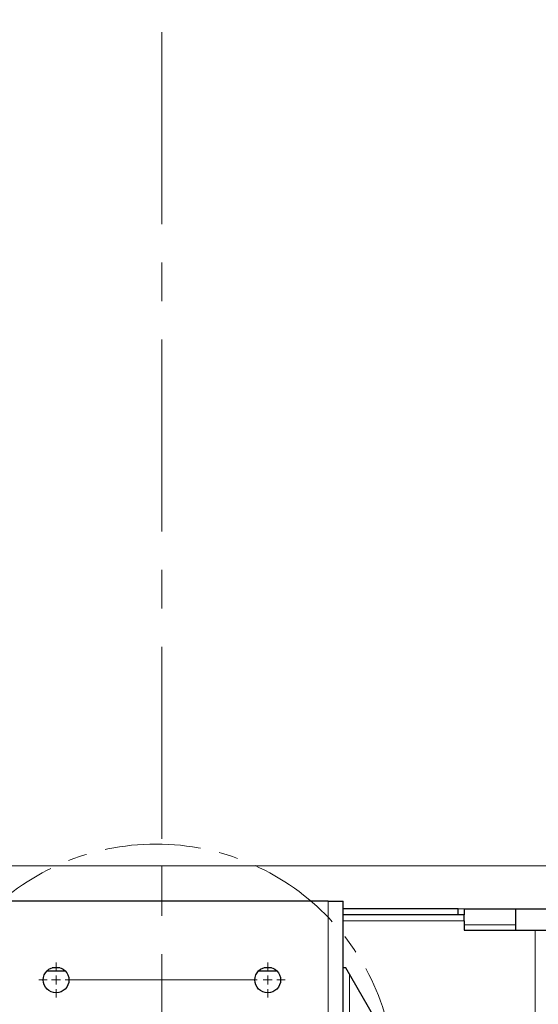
# Model space of a CAD drawing. Header units: millimetres. Extents: x 0 to 4205, y 0 to 2970.
# Tile 32 of 85: x 1269 to 1441, y 1666 to 1991. Entities that reach past the tile are written whole.
import ezdxf

# ---------------------------------------------------------------- set-up
doc = ezdxf.new("R2010")
doc.units = ezdxf.units.MM
doc.header["$LTSCALE"] = 5
doc.linetypes.add('CENTER', pattern=[10.16, 6.35, -1.27, 1.27, -1.27])
doc.linetypes.add('CENTERX2', pattern=[20.32, 12.7, -2.54, 2.54, -2.54])
doc.styles.add('SLDTEXTSTYLE0', font='TXT', dxfattribs={"width": 0.605})
doc.dimstyles.new('SLDDIMSTYLE0', dxfattribs={"dimtxt": 12.841593, "dimasz": 16.5, "dimexe": 0, "dimexo": 0.0625, "dimgap": 3.210398, "dimtad": 1, "dimdec": 0, "dimrnd": 1e-09, "dimzin": 12, "dimdsep": 46, "dimtxsty": 'SLDTEXTSTYLE0', "dimsah": 1, "dimcen": 0.09, "dimadec": 0, "dimazin": 3, "dimtfac": 1, "dimtdec": 1, "dimtofl": 0, "dimtmove": 0, "dimatfit": 3, "dimfxl": 1, "dimfrac": 2, "dimtolj": 1, "dimtzin": 12, "dimarcsym": 0})
doc.dimstyles.new('SLDDIMSTYLE2', dxfattribs={"dimtxt": 12.841593, "dimasz": 16.5, "dimexe": 0, "dimexo": 0.0625, "dimgap": 3.210398, "dimtad": 1, "dimdec": 0, "dimrnd": 1e-09, "dimzin": 12, "dimdsep": 46, "dimtxsty": 'SLDTEXTSTYLE0', "dimsah": 1, "dimcen": 0.09, "dimadec": 0, "dimazin": 3, "dimtfac": 1, "dimtdec": 1, "dimtmove": 0, "dimatfit": 0, "dimfxl": 1, "dimfrac": 2, "dimtolj": 1, "dimtzin": 12, "dimarcsym": 0})

# ---------------------------------------------------------------- blocks, each defined once
blk = doc.blocks.new('_D_10')
at = {"color": 7, "linetype": 'Continuous', "lineweight": 0}
for p, q in [((1651.46, 1676.69), (1651.46, 1708.69)), ((1546.31, 1676.69), (1656.46, 1676.69)), ((1651.46, 1626.28), (1651.46, 1676.69)), ((1322.04, 1626.28), (1656.46, 1626.28)), ((1651.46, 1626.28), (1651.46, 1567.75)), ((1628.8, 1591.26), (1628.8, 1595.67)), ((1628.8, 1595.67), (1648.52, 1595.67)), ((1648.52, 1595.67), (1648.52, 1591.26)), ((1628.8, 1581.46), (1628.8, 1577.05)), ((1648.52, 1577.05), (1648.52, 1581.46)), ((1628.8, 1577.05), (1648.52, 1577.05))]:
    blk.add_line(p, q, dxfattribs=at)
at = {"color": 7, "linetype": 'Continuous', "lineweight": 18}
for points in [[(1651.46, 1676.69), (1653.96, 1693.19), (1648.96, 1693.19)], [(1651.46, 1626.28), (1648.96, 1609.78), (1653.96, 1609.78)]]:
    blk.add_solid(points, dxfattribs=at)
at = {"color": 7, "linetype": 'Continuous', "lineweight": 18, "attachment_point": 1, "rotation": 90, "style": 'SLDTEXTSTYLE0'}
for s, insert, char_height in [('50', (1608.81, 1576.56), 13.229), ('2', (1631.47, 1581.46), 13.23)]:
    blk.add_mtext(s, dxfattribs=dict(at, insert=insert, char_height=char_height))
blk = doc.blocks.new('_D_13')
at = {"color": 7, "linetype": 'Continuous', "lineweight": 0}
for p, q in [((1356.29, 2614.67), (1656.46, 2614.67)), ((1651.46, 2614.67), (1651.46, 1676.69)), ((1628.8, 2162.83), (1628.8, 2167.24)), ((1628.8, 2167.24), (1648.52, 2167.24)), ((1648.52, 2167.24), (1648.52, 2162.83)), ((1628.8, 2128.53), (1628.8, 2124.12)), ((1648.52, 2124.12), (1648.52, 2128.53)), ((1628.8, 2124.12), (1648.52, 2124.12)), ((1546.31, 1676.69), (1656.46, 1676.69))]:
    blk.add_line(p, q, dxfattribs=at)
at = {"color": 7, "linetype": 'Continuous', "lineweight": 18}
for points in [[(1651.46, 2614.67), (1648.96, 2598.17), (1653.96, 2598.17)], [(1651.46, 1676.69), (1653.96, 1693.19), (1648.96, 1693.19)]]:
    blk.add_solid(points, dxfattribs=at)
at = {"color": 7, "linetype": 'Continuous', "lineweight": 18, "char_height": 13.229, "attachment_point": 1, "rotation": 90, "style": 'SLDTEXTSTYLE0'}
for s, insert in [('36,9', (1631.47, 2128.53)), ('938', (1608.81, 2130.98))]:
    blk.add_mtext(s, dxfattribs=dict(at, insert=insert))
blk = doc.blocks.new('SW_CENTERMARKSYMBOL_4')
at = {"color": 0, "linetype": 'Continuous', "lineweight": 18}
for p, q in [((0, 3), (0, 5.75)), ((70, 3), (70, 5.75)), ((-3, 0), (-5.75, 0)), ((0, 0), (-1.5, 0)), ((0, 0), (0, 1.5)), ((0, 0), (0, -1.5)), ((0, 0), (1.5, 0)), ((70, 0), (68.5, 0)), ((70, 0), (70, 1.5)), ((70, 0), (70, -1.5)), ((70, 0), (71.5, 0)), ((73, 0), (75.75, 0)), ((0, -3), (0, -5.75)), ((70, -3), (70, -5.75))]:
    blk.add_line(p, q, dxfattribs=at)
at = {"color": 0, "linetype": 'CENTERX2', "lineweight": 18}
blk.add_line((3, 0), (67, 0), dxfattribs=at)

msp = doc.modelspace()

# ---------------------------------------------------------------- linework, layer by layer
at = {"color": 7, "linetype": 'CENTERX2', "lineweight": 18}
msp.add_line((1316.29, 2596.69), (1316.29, 1589.41), dxfattribs=at)
at = {"color": 8, "linetype": 'Continuous', "lineweight": 18}
for p, q in [((1316.29, 1711.53), (1086.26, 1711.53)), ((1316.29, 1711.53), (1546.31, 1711.53)), ((1371.29, 1599.78), (1371.29, 1699.78)), ((1416.29, 1695.3), (1376.29, 1695.3)), ((1376.29, 1693.3), (1416.29, 1693.3)), ((1433.29, 1692), (1416.29, 1692)), ((1439.79, 1647.34), (1439.79, 1690.24)), ((1378.29, 1599.78), (1378.29, 1675.76))]:
    msp.add_line(p, q, dxfattribs=at)
at = {"color": 7, "linetype": 'Continuous', "lineweight": 25}
for p, q in [((1371.29, 1699.78), (1261.29, 1699.78)), ((1371.29, 1699.78), (1376.29, 1699.78)), ((1376.29, 1599.78), (1376.29, 1699.78)), ((1376.29, 1697.41), (1414.29, 1697.41)), ((1414.29, 1695.41), (1414.29, 1697.41)), ((1414.29, 1697.41), (1416.29, 1697.34)), ((1416.29, 1697.34), (1416.29, 1695.34)), ((1416.29, 1697.32), (1546.31, 1697.32)), ((1433.29, 1697), (1433.29, 1692)), ((1376.29, 1695.41), (1414.29, 1695.41)), ((1416.29, 1695.34), (1414.29, 1695.41)), ((1416.29, 1695.34), (1416.29, 1695.3)), ((1416.29, 1693.3), (1416.29, 1695.3)), ((1416.29, 1693.3), (1416.29, 1690.24)), ((1416.29, 1690.24), (1439.79, 1690.24)), ((1433.29, 1692), (1433.29, 1690.24)), ((1439.79, 1690.24), (1443.79, 1690.24)), ((1284.38, 1676.69), (1278.19, 1676.69)), ((1282.54, 1677.84), (1280.03, 1677.84)), ((1354.38, 1676.69), (1348.19, 1676.69)), ((1352.54, 1677.84), (1350.03, 1677.84)), ((1377.09, 1677.84), (1376.29, 1677.84)), ((1377.12, 1677.78), (1376.29, 1677.78)), ((1394.69, 1647.34), (1377.09, 1677.84))]:
    msp.add_line(p, q, dxfattribs=at)
at = {"color": 7, "linetype": 'CENTER', "lineweight": 18}
msp.add_circle((1314.33, 1639.64), 79.05, dxfattribs=at)
at = {"color": 7, "linetype": 'Continuous', "lineweight": 25}
for centre in [(1281.29, 1673.78), (1351.29, 1673.78)]:
    msp.add_circle(centre, 4.25, dxfattribs=at)
at = {"color": 8, "linetype": 'Continuous', "lineweight": 18}
msp.add_open_spline([(1316.29, 1711.53), (1316.29, 1710.47), (1316.29, 1708.35), (1316.29, 1705.33), (1316.29, 1702.61), (1316.29, 1700.76), (1316.29, 1699.94), (1316.29, 1699.78)], degree=3, knots=[0, 0, 0, 0, 0.243742, 0.487375, 0.714952, 0.942234, 1, 1, 1, 1], dxfattribs=at)

# ---------------------------------------------------------------- block references
at = {"color": 7, "linetype": 'Continuous', "lineweight": 0}
msp.add_blockref('SW_CENTERMARKSYMBOL_4', (1281.29, 1673.78), dxfattribs=at)

# ---------------------------------------------------------------- dimensions: what is measured, and where the dimension line sits
at = {"color": 7, "linetype": 'Continuous', "lineweight": 18}
for p1, dimstyle, picture, middle in [((1356.29, 2614.67), 'SLDDIMSTYLE0', '_D_13', (1651.46, 2145.68)), ((1322.04, 1626.28), 'SLDDIMSTYLE2', '_D_10', (1651.46, 1586.36))]:
    dim = msp.add_linear_dim(base=(1651.46, 1676.69), p1=p1, p2=(1546.31, 1676.69), angle=90, dimstyle=dimstyle, dxfattribs=at)
    dim.commit()
    dim.dimension.update_dxf_attribs({"geometry": picture, "text_midpoint": middle, "dimtype": 160})

doc.saveas('drawing.dxf')
